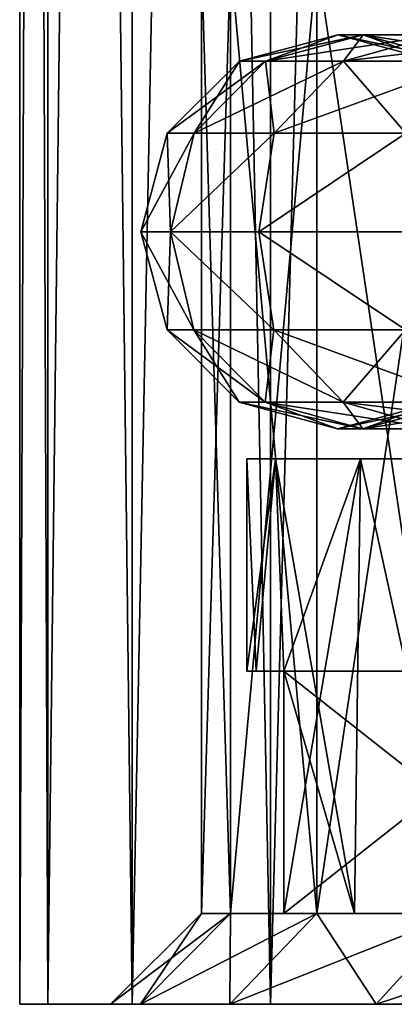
# Model space of a CAD drawing. Header units: metres. Extents: x -23 to 23, y -109 to 23.
# Tile 1 of 256: x -10 to -8.76, y -109.46 to -106.21. Entities that reach past the tile are written whole.
import ezdxf

# ---------------------------------------------------------------- set-up
doc = ezdxf.new("R2010")
doc.units = ezdxf.units.M
doc.layers.add('solid_509434', color=7, linetype='CONTINUOUS')

msp = doc.modelspace()

# ---------------------------------------------------------------- linework, layer by layer
at = {"layer": 'solid_509434'}
for points in [[(-9.90683, -109.458969, 92.161873), (-9.906859, -85.958969, 92.161667), (-10, -85.958969, 90.800003)], [(-10, -109.458969, 90.800003), (-9.90683, -109.458969, 92.161873), (-10, -85.958969, 90.800003)], [(-9.906859, -85.958969, 89.438332), (-10, -109.458969, 90.800003), (-10, -85.958969, 90.800003)], [(-9.906859, -85.958969, 89.438332), (-9.90683, -109.458969, 89.438126), (-10, -109.458969, 90.800003)], [(-9.629078, -109.458969, 93.498268), (-9.629173, -85.958969, 93.497971), (-9.906859, -85.958969, 92.161667)], [(-9.90683, -109.458969, 92.161873), (-9.629078, -109.458969, 93.498268), (-9.906859, -85.958969, 92.161667)], [(-9.906859, -85.958969, 89.438332), (-9.629173, -85.958969, 88.102036), (-9.90683, -109.458969, 89.438126)], [(-9.629173, -85.958969, 88.102036), (-9.629078, -109.458969, 88.10173), (-9.90683, -109.458969, 89.438126)], [(-9.171932, -109.458969, 94.784378), (-9.172113, -85.958969, 94.784012), (-9.629173, -85.958969, 93.497971)], [(-9.629078, -109.458969, 93.498268), (-9.171932, -109.458969, 94.784378), (-9.629173, -85.958969, 93.497971)], [(-9.629173, -85.958969, 88.102036), (-9.172113, -85.958969, 86.815987), (-9.629078, -109.458969, 88.10173)], [(-9.172113, -85.958969, 86.815987), (-9.171932, -109.458969, 86.81562), (-9.629078, -109.458969, 88.10173)], [(-8.54393, -109.458969, 95.996208), (-8.544194, -85.958969, 95.995842), (-9.172113, -85.958969, 94.784012)], [(-9.171932, -109.458969, 94.784378), (-8.54393, -109.458969, 95.996208), (-9.172113, -85.958969, 94.784012)], [(-9.172113, -85.958969, 86.815987), (-8.544194, -85.958969, 85.604164), (-9.171932, -109.458969, 86.81562)], [(-8.544194, -85.958969, 85.604164), (-8.54393, -109.458969, 85.60379), (-9.171932, -109.458969, 86.81562)], [(-9.304321, -106.008965, 92.137756), (-9.304321, -109.158966, 92.137756), (-9.4, -109.158966, 90.800003)], [(-9.4, -106.008965, 90.800003), (-9.304321, -106.008965, 92.137756), (-9.4, -109.158966, 90.800003)], [(-9.304321, -109.158966, 89.462242), (-9.4, -106.008965, 90.800003), (-9.4, -109.158966, 90.800003)], [(-9.304321, -109.158966, 89.462242), (-9.304321, -106.008965, 89.462242), (-9.4, -106.008965, 90.800003)], [(-9.019234, -106.008965, 93.448288), (-9.019234, -109.158966, 93.448288), (-9.304321, -109.158966, 92.137756)], [(-9.304321, -106.008965, 92.137756), (-9.019234, -106.008965, 93.448288), (-9.304321, -109.158966, 92.137756)], [(-9.019234, -109.158966, 88.151711), (-9.019234, -106.008965, 88.151711), (-9.304321, -106.008965, 89.462242)], [(-9.304321, -109.158966, 89.462242), (-9.019234, -109.158966, 88.151711), (-9.304321, -106.008965, 89.462242)], [(-8.550541, -106.008965, 94.704903), (-8.550541, -109.158966, 94.704903), (-9.019234, -109.158966, 93.448288)], [(-9.019234, -106.008965, 93.448288), (-8.550541, -106.008965, 94.704903), (-9.019234, -109.158966, 93.448288)], [(-8.550541, -109.158966, 86.895096), (-8.550541, -106.008965, 86.895096), (-9.019234, -106.008965, 88.151711)], [(-9.019234, -109.158966, 88.151711), (-8.550541, -109.158966, 86.895096), (-9.019234, -106.008965, 88.151711)], [(-9.18832, -106.345879, 92.062904), (-8.949319, -106.258965, 90.800003), (-9.274705, -106.345879, 90.800003)], [(-8.865965, -106.258965, 89.581398), (-9.274705, -106.345879, 90.800003), (-8.949319, -106.258965, 90.800003)], [(-9.18832, -106.345879, 89.537094), (-9.274705, -106.345879, 90.800003), (-8.865965, -106.258965, 89.581398)], [(-9.18832, -106.345879, 92.062904), (-8.865965, -106.258965, 92.0186), (-8.949319, -106.258965, 90.800003)], [(-9.18832, -106.345879, 92.062904), (-8.930774, -106.345879, 93.302284), (-8.865965, -106.258965, 92.0186)], [(-9.18832, -106.345879, 89.537094), (-8.865965, -106.258965, 89.581398), (-8.617455, -106.258965, 88.385506)], [(-8.930774, -106.345879, 88.297714), (-9.18832, -106.345879, 89.537094), (-8.617455, -106.258965, 88.385506)], [(-8.865965, -106.258965, 92.0186), (-8.624116, -106.346565, 90.800003), (-8.949319, -106.258965, 90.800003)], [(-8.543791, -106.346565, 89.625687), (-8.949319, -106.258965, 90.800003), (-8.624116, -106.346565, 90.800003)], [(-8.865965, -106.258965, 89.581398), (-8.949319, -106.258965, 90.800003), (-8.543791, -106.346565, 89.625687)], [(-8.930774, -106.345879, 93.302284), (-8.617455, -106.258965, 93.2145), (-8.865965, -106.258965, 92.0186)], [(-8.930774, -106.345879, 93.302284), (-8.506865, -106.345879, 94.495056), (-8.617455, -106.258965, 93.2145)], [(-8.930774, -106.345879, 88.297714), (-8.617455, -106.258965, 88.385506), (-8.208417, -106.258965, 87.234581)], [(-8.506865, -106.345879, 87.10495), (-8.930774, -106.345879, 88.297714), (-8.208417, -106.258965, 87.234581)], [(-8.865965, -106.258965, 92.0186), (-8.543791, -106.346565, 91.974319), (-8.624116, -106.346565, 90.800003)], [(-8.865965, -106.258965, 92.0186), (-8.617455, -106.258965, 93.2145), (-8.543791, -106.346565, 91.974319)], [(-8.865965, -106.258965, 89.581398), (-8.543791, -106.346565, 89.625687), (-8.304311, -106.346565, 88.473244)], [(-8.617455, -106.258965, 88.385506), (-8.865965, -106.258965, 89.581398), (-8.304311, -106.346565, 88.473244)], [(-9.424313, -106.583969, 92.095345), (-9.274705, -106.345879, 90.800003), (-9.512917, -106.583969, 90.800003)], [(-9.18832, -106.345879, 89.537094), (-9.512917, -106.583969, 90.800003), (-9.274705, -106.345879, 90.800003)], [(-9.424313, -106.583969, 89.504662), (-9.512917, -106.583969, 90.800003), (-9.18832, -106.345879, 89.537094)], [(-9.424313, -106.583969, 92.095345), (-9.18832, -106.345879, 92.062904), (-9.274705, -106.345879, 90.800003)], [(-9.424313, -106.583969, 92.095345), (-9.160151, -106.583969, 93.366554), (-9.18832, -106.345879, 92.062904)], [(-9.424313, -106.583969, 89.504662), (-9.18832, -106.345879, 89.537094), (-8.930774, -106.345879, 88.297714)], [(-9.160151, -106.583969, 88.233444), (-9.424313, -106.583969, 89.504662), (-8.930774, -106.345879, 88.297714)], [(-9.160151, -106.583969, 93.366554), (-8.930774, -106.345879, 93.302284), (-9.18832, -106.345879, 92.062904)], [(-9.160151, -106.583969, 93.366554), (-8.725354, -106.583969, 94.589958), (-8.930774, -106.345879, 93.302284)], [(-9.160151, -106.583969, 88.233444), (-8.930774, -106.345879, 88.297714), (-8.506865, -106.345879, 87.10495)], [(-8.725354, -106.583969, 87.01004), (-9.160151, -106.583969, 88.233444), (-8.506865, -106.345879, 87.10495)], [(-8.725354, -106.583969, 94.589958), (-8.506865, -106.345879, 94.495056), (-8.930774, -106.345879, 93.302284)], [(-9.502286, -106.908966, 92.166222), (-9.512917, -106.583969, 90.800003), (-9.6, -106.908966, 90.800003)], [(-9.424313, -106.583969, 89.504662), (-9.6, -106.908966, 90.800003), (-9.512917, -106.583969, 90.800003)], [(-9.502286, -106.908966, 89.433777), (-9.6, -106.908966, 90.800003), (-9.424313, -106.583969, 89.504662)], [(-9.502286, -106.908966, 92.166222), (-9.424313, -106.583969, 92.095345), (-9.512917, -106.583969, 90.800003)], [(-9.502286, -106.908966, 92.166222), (-9.160151, -106.583969, 93.366554), (-9.424313, -106.583969, 92.095345)], [(-9.502286, -106.908966, 92.166222), (-9.211133, -106.908966, 93.504631), (-9.160151, -106.583969, 93.366554)], [(-9.502286, -106.908966, 89.433777), (-9.424313, -106.583969, 89.504662), (-9.160151, -106.583969, 88.233444)], [(-9.211133, -106.908966, 88.095367), (-9.502286, -106.908966, 89.433777), (-9.160151, -106.583969, 88.233444)], [(-9.211133, -106.908966, 93.504631), (-8.725354, -106.583969, 94.589958), (-9.160151, -106.583969, 93.366554)], [(-9.211133, -106.908966, 93.504631), (-8.732467, -106.908966, 94.787987), (-8.725354, -106.583969, 94.589958)], [(-9.211133, -106.908966, 88.095367), (-9.160151, -106.583969, 88.233444), (-8.725354, -106.583969, 87.01004)], [(-8.732467, -106.908966, 86.812019), (-9.211133, -106.908966, 88.095367), (-8.725354, -106.583969, 87.01004)], [(-9.424986, -107.232788, 92.095436), (-9.502286, -106.908966, 92.166222), (-9.6, -106.908966, 90.800003)], [(-9.513596, -107.232788, 90.800003), (-9.424986, -107.232788, 92.095436), (-9.6, -106.908966, 90.800003)], [(-9.502286, -106.908966, 89.433777), (-9.513596, -107.232788, 90.800003), (-9.6, -106.908966, 90.800003)], [(-9.424986, -107.232788, 89.504562), (-9.513596, -107.232788, 90.800003), (-9.502286, -106.908966, 89.433777)], [(-9.160806, -107.232788, 93.366737), (-9.211133, -106.908966, 93.504631), (-9.502286, -106.908966, 92.166222)], [(-9.424986, -107.232788, 92.095436), (-9.160806, -107.232788, 93.366737), (-9.502286, -106.908966, 92.166222)], [(-9.160806, -107.232788, 88.233261), (-9.502286, -106.908966, 89.433777), (-9.211133, -106.908966, 88.095367)], [(-9.160806, -107.232788, 88.233261), (-9.424986, -107.232788, 89.504562), (-9.502286, -106.908966, 89.433777)], [(-8.725978, -107.232788, 94.590225), (-8.732467, -106.908966, 94.787987), (-9.211133, -106.908966, 93.504631)], [(-9.160806, -107.232788, 93.366737), (-8.725978, -107.232788, 94.590225), (-9.211133, -106.908966, 93.504631)], [(-8.725978, -107.232788, 87.009773), (-9.211133, -106.908966, 88.095367), (-8.732467, -106.908966, 86.812019)], [(-8.725978, -107.232788, 87.009773), (-9.160806, -107.232788, 88.233261), (-9.211133, -106.908966, 88.095367)], [(-9.189487, -107.471375, 92.063065), (-9.424986, -107.232788, 92.095436), (-9.513596, -107.232788, 90.800003)], [(-9.189487, -107.471375, 92.063065), (-9.513596, -107.232788, 90.800003), (-9.275884, -107.471375, 90.800003)], [(-9.424986, -107.232788, 89.504562), (-9.275884, -107.471375, 90.800003), (-9.513596, -107.232788, 90.800003)], [(-8.931909, -107.471375, 93.302605), (-9.160806, -107.232788, 93.366737), (-9.424986, -107.232788, 92.095436)], [(-9.189487, -107.471375, 92.063065), (-8.931909, -107.471375, 93.302605), (-9.424986, -107.232788, 92.095436)], [(-9.189487, -107.471375, 89.536934), (-9.275884, -107.471375, 90.800003), (-9.424986, -107.232788, 89.504562)], [(-9.189487, -107.471375, 89.536934), (-9.424986, -107.232788, 89.504562), (-9.160806, -107.232788, 88.233261)], [(-8.931909, -107.471375, 88.297394), (-9.189487, -107.471375, 89.536934), (-9.160806, -107.232788, 88.233261)], [(-8.507945, -107.471375, 94.495522), (-8.725978, -107.232788, 94.590225), (-9.160806, -107.232788, 93.366737)], [(-8.931909, -107.471375, 93.302605), (-8.507945, -107.471375, 94.495522), (-9.160806, -107.232788, 93.366737)], [(-8.931909, -107.471375, 88.297394), (-9.160806, -107.232788, 88.233261), (-8.725978, -107.232788, 87.009773)], [(-8.507945, -107.471375, 87.104477), (-8.931909, -107.471375, 88.297394), (-8.725978, -107.232788, 87.009773)], [(-8.867313, -107.558968, 92.018784), (-9.189487, -107.471375, 92.063065), (-9.275884, -107.471375, 90.800003)], [(-8.867313, -107.558968, 92.018784), (-9.275884, -107.471375, 90.800003), (-8.950681, -107.558968, 90.800003)], [(-9.189487, -107.471375, 89.536934), (-8.950681, -107.558968, 90.800003), (-9.275884, -107.471375, 90.800003)], [(-8.618765, -107.558968, 93.214867), (-8.931909, -107.471375, 93.302605), (-9.189487, -107.471375, 92.063065)], [(-8.867313, -107.558968, 92.018784), (-8.618765, -107.558968, 93.214867), (-9.189487, -107.471375, 92.063065)], [(-8.867313, -107.558968, 89.581215), (-8.950681, -107.558968, 90.800003), (-9.189487, -107.471375, 89.536934)], [(-8.867313, -107.558968, 89.581215), (-9.189487, -107.471375, 89.536934), (-8.931909, -107.471375, 88.297394)], [(-8.544958, -107.472054, 91.97448), (-8.867313, -107.558968, 92.018784), (-8.950681, -107.558968, 90.800003)], [(-8.544958, -107.472054, 91.97448), (-8.950681, -107.558968, 90.800003), (-8.625295, -107.472054, 90.800003)], [(-8.867313, -107.558968, 89.581215), (-8.625295, -107.472054, 90.800003), (-8.950681, -107.558968, 90.800003)], [(-8.209665, -107.558968, 94.365959), (-8.507945, -107.471375, 94.495522), (-8.931909, -107.471375, 93.302605)], [(-8.618765, -107.558968, 93.214867), (-8.209665, -107.558968, 94.365959), (-8.931909, -107.471375, 93.302605)], [(-8.618765, -107.558968, 88.385132), (-8.931909, -107.471375, 88.297394), (-8.507945, -107.471375, 87.104477)], [(-8.618765, -107.558968, 88.385132), (-8.867313, -107.558968, 89.581215), (-8.931909, -107.471375, 88.297394)], [(-8.305446, -107.472054, 93.127075), (-8.618765, -107.558968, 93.214867), (-8.867313, -107.558968, 92.018784)], [(-8.544958, -107.472054, 91.97448), (-8.305446, -107.472054, 93.127075), (-8.867313, -107.558968, 92.018784)], [(-8.544958, -107.472054, 89.625519), (-8.625295, -107.472054, 90.800003), (-8.867313, -107.558968, 89.581215)], [(-8.544958, -107.472054, 89.625519), (-8.867313, -107.558968, 89.581215), (-8.618765, -107.558968, 88.385132)], [(-9.25, -107.658966, 90.800003), (-8.25, -107.658966, 90.800003), (-8.157881, -107.658966, 89.570671)], [(-9.155874, -107.658966, 92.11615), (-8.25, -107.658966, 90.800003), (-9.25, -107.658966, 90.800003)], [(-9.155874, -107.658966, 89.483849), (-9.25, -107.658966, 90.800003), (-8.157881, -107.658966, 89.570671)], [(-9.25, -108.358971, 90.800003), (-9.25, -107.658966, 90.800003), (-9.155874, -107.658966, 89.483849)], [(-9.219327, -108.358971, 91.55265), (-9.155874, -107.658966, 92.11615), (-9.25, -107.658966, 90.800003)], [(-9.25, -108.358971, 90.800003), (-9.219327, -108.358971, 91.55265), (-9.25, -107.658966, 90.800003)], [(-9.219327, -108.358971, 90.047348), (-9.25, -108.358971, 90.800003), (-9.155874, -107.658966, 89.483849)], [(-9.127568, -108.358971, 89.300003), (-9.219327, -108.358971, 90.047348), (-9.155874, -107.658966, 89.483849)], [(-9.219327, -108.358971, 91.55265), (-9.127568, -108.358971, 92.300003), (-9.155874, -107.658966, 92.11615)], [(-9.155874, -107.658966, 92.11615), (-8.895348, -109.158966, 93.336784), (-8.875355, -107.658966, 93.405754)], [(-9.127568, -108.358971, 92.300003), (-8.895348, -109.158966, 93.336784), (-9.155874, -107.658966, 92.11615)], [(-9.155874, -107.658966, 92.11615), (-7.883519, -107.658966, 93.231461), (-8.157881, -107.658966, 92.029327)], [(-9.155874, -107.658966, 92.11615), (-8.875355, -107.658966, 93.405754), (-7.883519, -107.658966, 93.231461)], [(-9.155874, -107.658966, 92.11615), (-8.157881, -107.658966, 92.029327), (-8.25, -107.658966, 90.800003)], [(-9.155874, -107.658966, 89.483849), (-8.157881, -107.658966, 89.570671), (-7.883519, -107.658966, 88.368538)], [(-8.875355, -107.658966, 88.194252), (-9.155874, -107.658966, 89.483849), (-7.883519, -107.658966, 88.368538)], [(-9.127568, -108.358971, 89.300003), (-9.155874, -107.658966, 89.483849), (-8.875355, -107.658966, 88.194252)], [(-8.875355, -107.658966, 88.194252), (-8.89536, -109.158966, 88.263252), (-9.127568, -109.158966, 89.300003)], [(-9.127568, -108.358971, 89.300003), (-8.875355, -107.658966, 88.194252), (-9.127568, -109.158966, 89.300003)], [(-8.875355, -107.658966, 88.194252), (-8.545847, -109.158966, 87.260086), (-8.89536, -109.158966, 88.263252)], [(-8.875355, -107.658966, 93.405754), (-8.895348, -109.158966, 93.336784), (-8.545835, -109.158966, 94.339943)], [(-8.875355, -107.658966, 93.405754), (-8.545835, -109.158966, 94.339943), (-8.414106, -107.658966, 94.642448)], [(-8.414106, -107.658966, 86.957558), (-8.545847, -109.158966, 87.260086), (-8.875355, -107.658966, 88.194252)], [(-8.875355, -107.658966, 93.405754), (-7.432991, -107.658966, 94.379417), (-7.883519, -107.658966, 93.231461)], [(-8.875355, -107.658966, 93.405754), (-8.414106, -107.658966, 94.642448), (-7.432991, -107.658966, 94.379417)], [(-8.875355, -107.658966, 88.194252), (-7.883519, -107.658966, 88.368538), (-7.432991, -107.658966, 87.220581)], [(-8.414106, -107.658966, 86.957558), (-8.875355, -107.658966, 88.194252), (-7.432991, -107.658966, 87.220581)], [(-9.25, -108.358971, 90.800003), (-8.25, -108.358971, 90.800003), (-8.21553, -108.358971, 91.553337)], [(-9.219327, -108.358971, 90.047348), (-8.25, -108.358971, 90.800003), (-9.25, -108.358971, 90.800003)], [(-9.25, -108.358971, 90.800003), (-8.21553, -108.358971, 91.553337), (-9.219327, -108.358971, 91.55265)], [(-9.219327, -108.358971, 90.047348), (-8.21553, -108.358971, 90.046661), (-8.25, -108.358971, 90.800003)], [(-9.219327, -108.358971, 91.55265), (-8.21553, -108.358971, 91.553337), (-8.112491, -108.358971, 92.300003)], [(-9.219327, -108.358971, 91.55265), (-8.112491, -108.358971, 92.300003), (-9.127568, -108.358971, 92.300003)], [(-9.127568, -108.358971, 89.300003), (-8.21553, -108.358971, 90.046661), (-9.219327, -108.358971, 90.047348)], [(-8.112491, -108.358971, 92.300003), (-8.112491, -109.158966, 92.300003), (-9.127568, -109.158966, 92.300003)], [(-9.127568, -108.358971, 92.300003), (-9.127568, -109.158966, 92.300003), (-8.895348, -109.158966, 93.336784)], [(-9.127568, -108.358971, 92.300003), (-8.112491, -108.358971, 92.300003), (-9.127568, -109.158966, 92.300003)], [(-9.127568, -108.358971, 89.300003), (-9.127568, -109.158966, 89.300003), (-8.112491, -109.158966, 89.300003)], [(-9.127568, -108.358971, 89.300003), (-8.112491, -109.158966, 89.300003), (-8.112491, -108.358971, 89.300003)], [(-9.127568, -108.358971, 89.300003), (-8.112491, -108.358971, 89.300003), (-8.21553, -108.358971, 90.046661)], [(-9.7, -109.458969, 90.800003), (-9.4, -109.158966, 90.800003), (-9.304321, -109.158966, 92.137756)], [(-9.601182, -109.458969, 89.418991), (-9.4, -109.158966, 90.800003), (-9.7, -109.458969, 90.800003)], [(-9.601182, -109.458969, 92.181015), (-9.7, -109.458969, 90.800003), (-9.304321, -109.158966, 92.137756)], [(-9.304321, -109.158966, 89.462242), (-9.4, -109.158966, 90.800003), (-9.601182, -109.458969, 89.418991)], [(-9.601182, -109.458969, 92.181015), (-9.304321, -109.158966, 92.137756), (-9.019234, -109.158966, 93.448288)], [(-9.601182, -109.458969, 92.181015), (-9.019234, -109.158966, 93.448288), (-9.306868, -109.458969, 93.533363)], [(-9.304321, -109.158966, 89.462242), (-9.601182, -109.458969, 89.418991), (-9.306868, -109.458969, 88.066635)], [(-9.306868, -109.458969, 93.533363), (-9.019234, -109.158966, 93.448288), (-8.550541, -109.158966, 94.704903)], [(-9.306868, -109.458969, 93.533363), (-8.550541, -109.158966, 94.704903), (-8.823116, -109.458969, 94.830002)], [(-9.019234, -109.158966, 88.151711), (-9.306868, -109.458969, 88.066635), (-8.823116, -109.458969, 86.769997)], [(-9.304321, -109.158966, 89.462242), (-9.306868, -109.458969, 88.066635), (-9.019234, -109.158966, 88.151711)], [(-9.127568, -109.158966, 92.300003), (-8.112491, -109.158966, 92.300003), (-7.823893, -109.158966, 93.417068)], [(-8.895348, -109.158966, 93.336784), (-9.127568, -109.158966, 92.300003), (-7.823893, -109.158966, 93.417068)], [(-8.112491, -109.158966, 89.300003), (-9.127568, -109.158966, 89.300003), (-8.89536, -109.158966, 88.263252)], [(-9.019234, -109.158966, 88.151711), (-8.823116, -109.458969, 86.769997), (-8.550541, -109.158966, 86.895096)], [(-7.82391, -109.158966, 88.182991), (-8.89536, -109.158966, 88.263252), (-8.545847, -109.158966, 87.260086)], [(-7.82391, -109.158966, 88.182991), (-8.112491, -109.158966, 89.300003), (-8.89536, -109.158966, 88.263252)], [(-8.545835, -109.158966, 94.339943), (-8.895348, -109.158966, 93.336784), (-7.823893, -109.158966, 93.417068)], [(-8.823116, -109.458969, 94.830002), (-8.550541, -109.158966, 94.704903), (-7.907783, -109.158966, 95.882027)], [(-8.823116, -109.458969, 94.830002), (-7.907783, -109.158966, 95.882027), (-8.159845, -109.458969, 96.044487)], [(-8.550541, -109.158966, 86.895096), (-8.823116, -109.458969, 86.769997), (-8.159845, -109.458969, 85.555511)], [(-9.601182, -109.458969, 92.181015), (-9.90683, -109.458969, 92.161873), (-10, -109.458969, 90.800003)], [(-9.601182, -109.458969, 92.181015), (-10, -109.458969, 90.800003), (-9.7, -109.458969, 90.800003)], [(-9.90683, -109.458969, 89.438126), (-9.7, -109.458969, 90.800003), (-10, -109.458969, 90.800003)], [(-9.601182, -109.458969, 92.181015), (-9.629078, -109.458969, 93.498268), (-9.90683, -109.458969, 92.161873)], [(-9.90683, -109.458969, 89.438126), (-9.601182, -109.458969, 89.418991), (-9.7, -109.458969, 90.800003)], [(-9.90683, -109.458969, 89.438126), (-9.629078, -109.458969, 88.10173), (-9.601182, -109.458969, 89.418991)], [(-9.306868, -109.458969, 93.533363), (-9.171932, -109.458969, 94.784378), (-9.629078, -109.458969, 93.498268)], [(-9.601182, -109.458969, 92.181015), (-9.306868, -109.458969, 93.533363), (-9.629078, -109.458969, 93.498268)], [(-9.629078, -109.458969, 88.10173), (-9.306868, -109.458969, 88.066635), (-9.601182, -109.458969, 89.418991)], [(-9.629078, -109.458969, 88.10173), (-9.171932, -109.458969, 86.81562), (-9.306868, -109.458969, 88.066635)], [(-9.306868, -109.458969, 93.533363), (-8.823116, -109.458969, 94.830002), (-9.171932, -109.458969, 94.784378)], [(-9.171932, -109.458969, 86.81562), (-8.823116, -109.458969, 86.769997), (-9.306868, -109.458969, 88.066635)], [(-8.823116, -109.458969, 94.830002), (-8.54393, -109.458969, 95.996208), (-9.171932, -109.458969, 94.784378)], [(-9.171932, -109.458969, 86.81562), (-8.54393, -109.458969, 85.60379), (-8.823116, -109.458969, 86.769997)], [(-8.823116, -109.458969, 94.830002), (-8.159845, -109.458969, 96.044487), (-8.54393, -109.458969, 95.996208)], [(-8.54393, -109.458969, 85.60379), (-8.159845, -109.458969, 85.555511), (-8.823116, -109.458969, 86.769997)]]:
    msp.add_3dface(points, dxfattribs=at)

doc.saveas('drawing.dxf')
